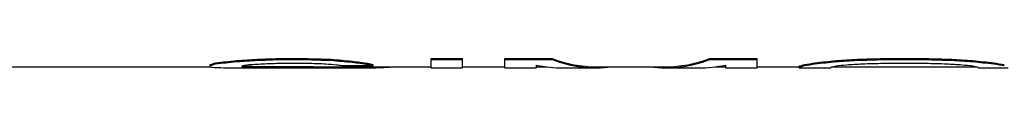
# Model space of a CAD drawing. Header units: millimetres. Extents: x 0 to 297, y 0 to 210.
# Tile 7 of 256: x 145.7513 to 150.6271, y 87.3186 to 87.3725. Entities that reach past the tile are written whole.
import ezdxf

# ---------------------------------------------------------------- set-up
doc = ezdxf.new("R2010")
doc.units = ezdxf.units.MM
doc.header["$LTSCALE"] = 16.335
doc.layers.get('0').update_dxf_attribs({"linetype": 'CONTINUOUS'})
doc.layers.add('08_SURFACES', color=7, linetype='CONTINUOUS')

msp = doc.modelspace()

# ---------------------------------------------------------------- linework, layer by layer
at = {"color": 7, "linetype": 'Continuous'}
for p, q in [((137.6458, 87.3315), (146.6966, 87.3315)), ((147.4369, 87.3315), (147.7885, 87.3315)), ((147.9448, 87.3315), (148.1531, 87.3315)), ((148.3093, 87.3315), (148.3615, 87.3315)), ((148.606, 87.3315), (148.9502, 87.3315)), ((149.1947, 87.3315), (149.2468, 87.3315)), ((149.4031, 87.3315), (149.6114, 87.3315)), ((149.7724, 87.3315), (150.4921, 87.3315))]:
    msp.add_line(p, q, dxfattribs=at)
at = {"layer": '08_SURFACES', "color": 7, "linetype": 'Continuous'}
for p, q in [((146.6948, 87.3318), (146.6948, 87.343)), ((146.7208, 87.3466), (146.7208, 87.3516)), ((146.825, 87.3576), (146.825, 87.3626)), ((146.851, 87.3362), (146.851, 87.3331)), ((146.851, 87.3265), (147.4239, 87.3265)), ((146.8771, 87.3296), (146.8771, 87.3346)), ((146.9291, 87.364), (146.9291, 87.369)), ((146.9552, 87.328), (146.9552, 87.333)), ((147.0333, 87.3725), (147.1635, 87.3725)), ((147.0333, 87.3674), (147.0333, 87.3725)), ((147.0333, 87.3674), (147.1635, 87.3674)), ((147.0333, 87.3491), (147.1896, 87.3491)), ((147.0333, 87.3324), (147.1896, 87.3324)), ((147.0333, 87.3274), (147.0333, 87.3324)), ((147.0333, 87.3274), (147.1896, 87.3274)), ((147.1635, 87.3674), (147.1635, 87.3725)), ((147.1896, 87.3274), (147.1896, 87.3324)), ((147.2937, 87.364), (147.2937, 87.369)), ((147.3198, 87.3269), (147.3198, 87.3319)), ((147.3458, 87.338), (147.5021, 87.338)), ((147.3979, 87.3546), (147.3979, 87.3597)), ((147.4239, 87.3265), (147.4239, 87.3315)), ((147.476, 87.3442), (147.476, 87.3493)), ((147.5021, 87.338), (147.5021, 87.343)), ((147.5281, 87.3274), (147.5281, 87.3315)), ((147.5802, 87.3306), (147.5802, 87.3315)), ((147.7885, 87.3725), (147.9448, 87.3725)), ((147.7885, 87.3265), (147.7885, 87.3725)), ((147.7885, 87.3674), (147.9448, 87.3674)), ((147.7885, 87.3265), (147.9448, 87.3265)), ((147.9448, 87.3265), (147.9448, 87.3725)), ((148.1531, 87.3725), (148.3875, 87.3725)), ((148.1531, 87.3265), (148.1531, 87.3725)), ((148.1531, 87.3674), (148.3875, 87.3674)), ((148.1531, 87.3265), (148.3093, 87.3265)), ((148.3093, 87.3399), (148.3093, 87.3265)), ((148.3875, 87.3674), (148.3875, 87.3725)), ((148.4424, 87.3265), (148.606, 87.3265)), ((148.9502, 87.3265), (149.1138, 87.3265)), ((149.1687, 87.3725), (149.4031, 87.3725)), ((149.1687, 87.3674), (149.1687, 87.3725)), ((149.1687, 87.3674), (149.4031, 87.3674)), ((149.2468, 87.3399), (149.2468, 87.3265)), ((149.2468, 87.3265), (149.4031, 87.3265)), ((149.4031, 87.3265), (149.4031, 87.3725)), ((149.6114, 87.3265), (149.6114, 87.3356)), ((149.6114, 87.3265), (149.7677, 87.3265)), ((149.6375, 87.338), (149.6375, 87.343)), ((149.6896, 87.3466), (149.6896, 87.3516)), ((149.7677, 87.3306), (149.7677, 87.3265)), ((149.7937, 87.3576), (149.7937, 87.3626)), ((149.8979, 87.364), (149.8979, 87.369)), ((150.0281, 87.3725), (150.2364, 87.3725)), ((150.0281, 87.3674), (150.0281, 87.3725)), ((150.0281, 87.3674), (150.2364, 87.3674)), ((150.0281, 87.3491), (150.2364, 87.3491)), ((150.2364, 87.3674), (150.2364, 87.3725)), ((150.3666, 87.364), (150.3666, 87.369)), ((150.4708, 87.3576), (150.4708, 87.3626)), ((150.4968, 87.3306), (150.4968, 87.3265)), ((150.4968, 87.3265), (150.6458, 87.3265)), ((150.575, 87.3466), (150.575, 87.3516))]:
    msp.add_line(p, q, dxfattribs=at)
for centre, major_axis, ratio, start_param, end_param in [((146.6134, 92.1165), (0, 4.785), 0.244792, -3.07206, -3.049754), ((146.6134, 92.1165), (0, 4.79), 0.244792, -3.072132, -3.04985), ((146.7501, 92.1165), (0, 4.79), 0.244792, -3.188805, -3.166581), ((146.2911, 92.1165), (0, 4.785), 0.979167, -3.049754, -3.027403), ((146.2911, 92.1165), (0, 4.79), 0.979167, -3.04985, -3.027522), ((146.838, 92.1165), (0, 4.79), 0.979167, -3.166581, -3.144369), ((145.7573, 92.1165), (9.3706, 0), 0.510638, -1.456606, -1.44541), ((145.7573, 92.1165), (9.3804, 0), 0.510638, -1.456726, -1.445541), ((146.851, 92.1165), (9.3804, 0), 0.510638, -1.573573, -1.570796), ((146.7512, 92.1165), (0, 4.79), 0.326389, -3.077697, -3.060996), ((146.9335, 92.1165), (0, 4.79), 0.326389, -3.194364, -3.177691), ((146.9335, 92.1165), (0, 4.785), 0.326389, -3.191016, -3.177728), ((146.3106, 92.1165), (7.0353, 0), 0.680851, -1.4902, -1.479054), ((147.131, 92.1165), (7.028, 0), 0.680851, -1.606932, -1.595811), ((147.131, 92.1165), (7.0353, 0), 0.680851, -1.606894, -1.595784), ((144.5854, 92.1165), (18.7413, 0), 0.255319, -1.44541, -1.439806), ((144.5854, 92.1165), (18.7608, 0), 0.255319, -1.445541, -1.439943), ((145.6661, 92.1165), (14.0706, 0), 0.340425, -1.479054, -1.473477), ((147.3067, 92.1165), (14.0559, 0), 0.340425, -1.595811, -1.590251), ((147.3067, 92.1165), (14.0706, 0), 0.340425, -1.595784, -1.590231), ((150.2234, 92.1165), (23.4266, 0), 0.204255, -1.701787, -1.696183), ((150.2234, 92.1165), (23.451, 0), 0.204255, -1.70165, -1.696051), ((148.5567, 92.1165), (14.0706, 0), 0.340426, -1.668116, -1.662539), ((147.6453, 92.1165), (23.4266, 0), 0.204255, -1.590251, -1.584692), ((147.6453, 92.1165), (23.451, 0), 0.204255, -1.590231, -1.584678), ((147.6974, 92.1165), (0, 4.79), 0.979167, -3.233335, -3.222189), ((148.075, 92.1165), (6.2471, 0), 0.765958, -1.696183, -1.679394), ((148.075, 92.1165), (6.2536, 0), 0.765958, -1.696051, -1.67928), ((147.5086, 92.1165), (0, 4.79), 0.489583, -3.222189, -3.211053), ((147.45, 92.1165), (9.3706, 0), 0.510638, -1.584692, -1.573575), ((147.45, 92.1165), (9.3804, 0), 0.510638, -1.584678, -1.573573), ((147.7787, 92.1165), (0, 4.785), 0.734375, -3.25019, -3.227851), ((147.7787, 92.1165), (0, 4.79), 0.734375, -3.250076, -3.227761), ((147.4369, 92.1165), (0, 4.785), 0.979167, -3.144372, -3.141593), ((147.4369, 92.1165), (0, 4.79), 0.979167, -3.144369, -3.122158), ((147.6106, 92.1165), (0, 4.785), 0.326389, -3.227851, -3.211126), ((147.6106, 92.1165), (0, 4.79), 0.326389, -3.227761, -3.211053), ((147.4825, 92.1165), (0, 4.79), 0.489583, -3.122158, -3.099938), ((148.4424, 92.1165), (0, 4.79), 0.370496, -3.21662, -3.141593), ((148.606, 92.1165), (0, 4.785), 0.349702, -3.272583, -3.141593), ((148.606, 92.1165), (0, 4.79), 0.349702, -3.272446, -3.095994), ((148.9502, 92.1165), (0, 4.79), 0.349703, 3.095994, 3.272446), ((148.9502, 92.1165), (0, 4.785), 0.349703, -3.141593, -3.010602), ((149.1138, 92.1165), (0, 4.79), 0.370496, -3.141593, -3.066566), ((149.5724, 92.1165), (0, 4.785), 0.195835, -3.099894, -3.07206), ((149.5724, 92.1165), (0, 4.79), 0.195835, -3.099938, -3.072132), ((149.4747, 92.1165), (0, 4.785), 0.489582, -3.07206, -3.049754), ((149.4747, 92.1165), (0, 4.79), 0.489582, -3.072132, -3.04985), ((149.2599, 92.1165), (0, 4.785), 0.979169, -3.049754, -3.027403), ((149.2599, 92.1165), (0, 4.79), 0.979169, -3.04985, -3.027522), ((149.7188, 92.1165), (0, 4.79), 0.244794, -3.099938, -3.077697), ((148.726, 92.1165), (9.3706, 0), 0.510639, -1.456606, -1.44541), ((148.726, 92.1165), (9.3804, 0), 0.510639, -1.456726, -1.445541), ((149.5941, 92.1165), (0, 4.79), 0.652775, -3.077697, -3.060996), ((149.2794, 92.1165), (7.0353, 0), 0.680851, -1.4902, -1.479054), ((146.9682, 92.1165), (23.4266, 0), 0.204255, -1.44541, -1.439806), ((146.9682, 92.1165), (23.4511, 0), 0.204255, -1.445541, -1.439943), ((148.2052, 92.1165), (18.7609, 0), 0.255319, -1.479054, -1.473477), ((153.2963, 92.1165), (23.4266, 0), 0.204255, -1.701787, -1.696183), ((153.2963, 92.1165), (23.4511, 0), 0.204255, -1.70165, -1.696051), ((152.0593, 92.1165), (18.7609, 0), 0.255319, -1.668116, -1.662539), ((150.9851, 92.1165), (7.0353, 0), 0.680851, -1.662539, -1.651393), ((151.5385, 92.1165), (9.3706, 0), 0.510639, 4.587002, 4.598199), ((151.5385, 92.1165), (9.3804, 0), 0.510639, -1.696051, -1.684867), ((150.6705, 92.1165), (0, 4.79), 0.652775, -3.222189, -3.205488), ((151.0047, 92.1165), (0, 4.785), 0.979169, -3.255783, -3.233431), ((151.0047, 92.1165), (0, 4.79), 0.979169, -3.255663, -3.233335), ((150.5457, 92.1165), (0, 4.79), 0.244794, -3.205488, -3.183247), ((150.7898, 92.1165), (0, 4.785), 0.489582, -3.233431, -3.211126), ((150.7898, 92.1165), (0, 4.79), 0.489582, -3.233335, -3.211053)]:
    msp.add_ellipse(centre, major_axis=major_axis, ratio=ratio, start_param=start_param, end_param=end_param, dxfattribs=at)

doc.saveas('drawing.dxf')
